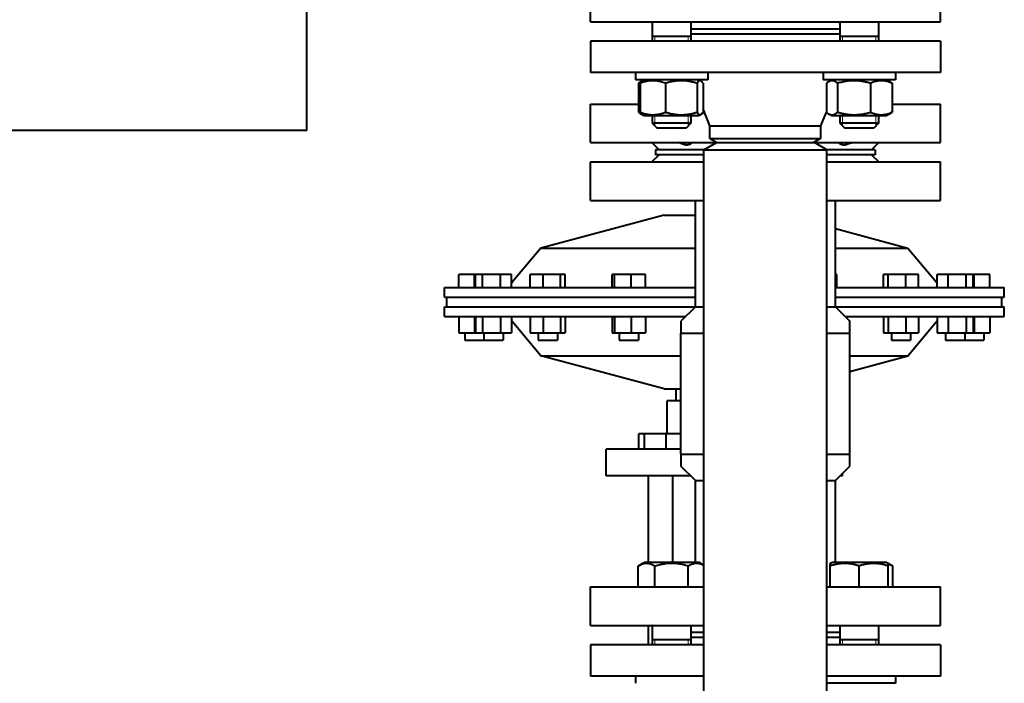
# Model space of a CAD drawing. Header units: millimetres. Extents: x -4428 to 3866, y -3426 to 3855.
# Tile 94 of 191: x -360 to 48, y 984 to 1259. Entities that reach past the tile are written whole.
import ezdxf

# ---------------------------------------------------------------- set-up
doc = ezdxf.new("R2010")
doc.units = ezdxf.units.MM
doc.linetypes.add('K5LT_BASIC', pattern=[0])
doc.linetypes.add('K5LT_THIN', pattern=[0])
doc.layers.add('Системный слой', color=7, linetype='Continuous')

# ---------------------------------------------------------------- blocks, each defined once
blk = doc.blocks.new('U0')
at = {"layer": 'Системный слой', "color": 150, "linetype": 'K5LT_BASIC', "lineweight": 40, "true_color": 0x0080ff}
for p, q in [((-241.34, 1212.57), (-241.34, 1392.07)), ((-123.84, 1257.57), (-123.84, 1273.57)), ((21.16, 1257.57), (21.16, 1273.57)), ((-123.84, 1257.57), (-51.34, 1257.57)), ((-98.23, 1257.46), (-98.34, 1257.57)), ((-98.23, 1257.57), (-98.23, 1249.57)), ((-82.23, 1257.57), (-82.23, 1249.57)), ((-51.34, 1257.57), (21.16, 1257.57)), ((-20.45, 1257.57), (-20.45, 1249.57)), ((-4.45, 1257.46), (-4.34, 1257.57)), ((-4.45, 1257.57), (-4.45, 1249.57)), ((-4.45, 1257.46), (-4.45, 1251.57)), ((-46.33, 1254.57), (-82.23, 1254.57)), ((-46.33, 1252.57), (-82.23, 1252.57)), ((-20.45, 1254.57), (-46.33, 1254.57)), ((-20.45, 1252.57), (-46.33, 1252.57)), ((-123.84, 1249.57), (-123.84, 1236.57)), ((21.16, 1249.57), (-123.84, 1249.57)), ((-98.34, 1249.57), (-98.23, 1249.68)), ((-82.23, 1251.57), (-98.23, 1251.57)), ((-13.87, 1251.57), (-20.45, 1251.57)), ((-4.45, 1251.57), (-13.87, 1251.57)), ((-4.34, 1249.57), (-4.45, 1249.68)), ((21.16, 1249.57), (21.16, 1236.57)), ((21.16, 1236.57), (-123.84, 1236.57)), ((-105.23, 1236.57), (-105.23, 1233.57)), ((-105.23, 1236.57), (-105.23, 1233.57)), ((-75.23, 1236.57), (-75.23, 1233.57)), ((-27.45, 1236.57), (-27.45, 1233.57)), ((2.55, 1236.57), (2.55, 1233.57)), ((-75.47, 1233.57), (-105.23, 1233.57)), ((-102.42, 1233.11), (-102.98, 1232.79)), ((-101.63, 1233.57), (-102.42, 1233.11)), ((-78.83, 1233.57), (-78.03, 1233.11)), ((-75.23, 1233.57), (-75.47, 1233.57)), ((2.55, 1233.57), (-27.45, 1233.57)), ((-23.85, 1233.57), (-25.19, 1232.79)), ((-1.05, 1233.57), (0.3, 1232.79)), ((-1.05, 1233.57), (-0.25, 1233.11)), ((-0.25, 1233.11), (-0.25, 1233.11)), ((-103.86, 1232.15), (-103.86, 1220.19)), ((-103.27, 1232.15), (-103.27, 1220.19)), ((-92.7, 1232.15), (-92.7, 1220.19)), ((-79.65, 1232.15), (-79.65, 1220.19)), ((-77.18, 1232.15), (-77.18, 1220.19)), ((-26.08, 1232.15), (-26.08, 1220.19)), ((-21.4, 1232.15), (-21.4, 1220.19)), ((-7.77, 1232.15), (-7.77, 1220.19)), ((1.19, 1232.15), (1.19, 1220.19)), ((-123.84, 1207.57), (-123.84, 1223.57)), ((-123.84, 1223.57), (-103.86, 1223.57)), ((-74.34, 1214.57), (-77.18, 1221.53)), ((-28.34, 1214.57), (-26.05, 1220.16)), ((1.19, 1223.57), (21.16, 1223.57)), ((21.16, 1207.57), (21.16, 1223.57)), ((-102.98, 1219.55), (-102.42, 1219.23)), ((-102.42, 1219.23), (-101.63, 1218.77)), ((-101.63, 1218.77), (-92.26, 1218.77)), ((-98.23, 1218.77), (-98.23, 1215.57)), ((-92.26, 1218.77), (-78.83, 1218.77)), ((-82.23, 1218.77), (-82.23, 1215.57)), ((-78.03, 1219.23), (-78.83, 1218.77)), ((-77.48, 1219.55), (-78.03, 1219.23)), ((-25.19, 1219.55), (-23.85, 1218.77)), ((-23.85, 1218.77), (-1.23, 1218.77)), ((-20.45, 1218.77), (-20.45, 1215.57)), ((-20.45, 1218.77), (-20.45, 1215.57)), ((-4.45, 1218.77), (-4.45, 1215.57)), ((-1.23, 1218.77), (-1.05, 1218.77)), ((0.3, 1219.55), (-1.05, 1218.77)), ((-0.25, 1219.23), (-1.05, 1218.77)), ((-0.25, 1219.23), (-0.25, 1219.23)), ((-0.25, 1219.23), (-0.25, 1219.23)), ((-241.34, 1212.57), (-414.84, 1212.57)), ((-98.23, 1215.57), (-96.23, 1213.57)), ((-98.23, 1215.57), (-96.23, 1213.57)), ((-82.23, 1215.57), (-98.23, 1215.57)), ((-84.23, 1213.57), (-96.23, 1213.57)), ((-82.23, 1215.57), (-84.23, 1213.57)), ((-74.34, 1214.57), (-28.34, 1214.57)), ((-74.34, 1209.3), (-74.34, 1214.57)), ((-28.34, 1209.3), (-28.34, 1214.57)), ((-13.87, 1215.57), (-20.45, 1215.57)), ((-20.45, 1215.57), (-18.45, 1213.57)), ((-20.45, 1215.57), (-18.45, 1213.57)), ((-13.52, 1213.57), (-18.45, 1213.57)), ((-4.45, 1215.57), (-13.87, 1215.57)), ((-6.45, 1213.57), (-13.52, 1213.57)), ((-4.45, 1215.57), (-6.45, 1213.57)), ((-74.34, 1209.3), (-71.34, 1207.57)), ((-74.34, 1209.3), (-28.34, 1209.3)), ((-28.34, 1209.3), (-31.34, 1207.57)), ((-123.84, 1207.57), (-71.64, 1207.57)), ((-98.34, 1207.57), (-95.34, 1204.57)), ((-96.84, 1204.57), (-96.84, 1202.57)), ((-76.84, 1204.57), (-96.84, 1204.57)), ((-76.84, 1204.57), (-71.64, 1207.57)), ((-76.84, 810.57), (-76.84, 1204.57)), ((-76.84, 1204.57), (-25.84, 1204.57)), ((-71.64, 1207.57), (-31.03, 1207.57)), ((-31.03, 1207.57), (21.16, 1207.57)), ((-25.84, 1204.57), (-31.03, 1207.57)), ((-25.84, 810.57), (-25.84, 1204.57)), ((-5.84, 1204.57), (-25.84, 1204.57)), ((-4.34, 1207.57), (-7.34, 1204.57)), ((-5.84, 1204.57), (-5.84, 1202.57)), ((-123.84, 1199.57), (-76.84, 1199.57)), ((-123.84, 1183.57), (-123.84, 1199.57)), ((-95.34, 1202.57), (-98.34, 1199.57)), ((-76.84, 1202.57), (-96.84, 1202.57)), ((-5.84, 1202.57), (-25.84, 1202.57)), ((-25.84, 1199.57), (21.16, 1199.57)), ((-7.34, 1202.57), (-4.34, 1199.57)), ((21.16, 1183.57), (21.16, 1199.57)), ((-123.84, 1183.57), (-76.84, 1183.57)), ((-80.34, 1139.57), (-80.34, 1183.57)), ((-25.84, 1183.57), (21.16, 1183.57)), ((-22.34, 1139.57), (-22.34, 1183.57)), ((-93.34, 1177.57), (-144.33, 1163.91)), ((-93.34, 1177.57), (-80.34, 1177.57)), ((-22.34, 1171.95), (7.66, 1163.91)), ((-144.33, 1163.91), (-156.24, 1149.72)), ((-144.33, 1163.91), (-80.34, 1163.91)), ((-22.34, 1163.91), (7.66, 1163.91)), ((7.66, 1163.91), (19.57, 1149.72)), ((-178.34, 1147.57), (-178.34, 1152.87)), ((-171.84, 1152.87), (-178.34, 1152.87)), ((-171.84, 1147.57), (-171.84, 1152.87)), ((-171.4, 1152.87), (-171.84, 1152.87)), ((-171.4, 1147.57), (-171.4, 1152.87)), ((-168.53, 1152.87), (-171.4, 1152.87)), ((-168.53, 1147.57), (-168.53, 1152.87)), ((-161.09, 1152.87), (-168.53, 1152.87)), ((-161.09, 1147.57), (-161.09, 1152.87)), ((-156.52, 1152.87), (-161.09, 1152.87)), ((-156.52, 1147.57), (-156.52, 1152.87)), ((-148.77, 1147.57), (-148.77, 1152.87)), ((-143.46, 1152.87), (-148.77, 1152.87)), ((-143.46, 1147.57), (-143.46, 1152.87)), ((-136.21, 1152.87), (-143.46, 1152.87)), ((-134.27, 1152.87), (-136.21, 1152.87)), ((-136.21, 1147.57), (-136.21, 1152.87)), ((-134.27, 1147.57), (-134.27, 1152.87)), ((-114.88, 1147.57), (-114.88, 1152.87)), ((-113.9, 1152.87), (-114.88, 1152.87)), ((-113.9, 1147.57), (-113.9, 1152.87)), ((-106.96, 1152.87), (-113.9, 1152.87)), ((-106.96, 1147.57), (-106.96, 1152.87)), ((-101.01, 1152.87), (-106.96, 1152.87)), ((-101.01, 1147.57), (-101.01, 1152.87)), ((-21.79, 1152.87), (-22.34, 1152.87)), ((-21.79, 1147.57), (-21.79, 1152.87)), ((-2.4, 1147.57), (-2.4, 1152.87)), ((-0.46, 1152.87), (-2.4, 1152.87)), ((-0.46, 1147.57), (-0.46, 1152.87)), ((6.79, 1152.87), (-0.46, 1152.87)), ((6.79, 1147.57), (6.79, 1152.87)), ((12.1, 1152.87), (6.79, 1152.87)), ((12.1, 1147.57), (12.1, 1152.87)), ((24.41, 1152.87), (19.84, 1152.87)), ((19.84, 1147.57), (19.84, 1152.87)), ((31.85, 1152.87), (24.41, 1152.87)), ((24.41, 1147.57), (24.41, 1152.87)), ((34.73, 1152.87), (31.85, 1152.87)), ((31.85, 1147.57), (31.85, 1152.87)), ((35.16, 1152.87), (34.73, 1152.87)), ((34.73, 1147.57), (34.73, 1152.87)), ((35.16, 1147.57), (35.16, 1152.87)), ((41.66, 1152.87), (35.16, 1152.87)), ((41.66, 1147.57), (41.66, 1152.87)), ((-184.34, 1147.57), (-80.34, 1147.57)), ((-184.34, 1143.57), (-184.34, 1147.57)), ((-22.34, 1147.57), (47.66, 1147.57)), ((47.66, 1143.57), (47.66, 1147.57)), ((-184.34, 1143.57), (-80.34, 1143.57)), ((-183.34, 1139.57), (-183.34, 1143.57)), ((-22.34, 1143.57), (47.66, 1143.57)), ((46.66, 1139.57), (46.66, 1143.57)), ((-184.34, 1135.57), (-184.34, 1139.57)), ((-184.34, 1139.57), (-80.34, 1139.57)), ((-80.34, 1139.57), (-86.34, 1133.57)), ((-80.34, 1139.57), (-76.84, 1139.57)), ((-25.84, 1139.57), (-22.34, 1139.57)), ((-22.34, 1139.57), (-16.34, 1133.57)), ((-22.34, 1139.57), (47.66, 1139.57)), ((47.66, 1135.57), (47.66, 1139.57)), ((-184.34, 1135.57), (-84.34, 1135.57)), ((-178.34, 1135.57), (-178.34, 1128.77)), ((-171.84, 1135.57), (-171.84, 1128.77)), ((-171.4, 1135.57), (-171.4, 1128.77)), ((-168.53, 1135.57), (-168.53, 1128.77)), ((-161.09, 1135.57), (-161.09, 1128.77)), ((-156.52, 1135.57), (-156.52, 1128.77)), ((-148.77, 1135.57), (-148.77, 1128.77)), ((-143.46, 1135.57), (-143.46, 1128.77)), ((-136.21, 1135.57), (-136.21, 1128.77)), ((-134.27, 1135.57), (-134.27, 1128.77)), ((-114.88, 1135.57), (-114.88, 1128.77)), ((-113.9, 1135.57), (-113.9, 1128.77)), ((-106.96, 1135.57), (-106.96, 1128.77)), ((-101.01, 1135.57), (-101.01, 1128.77)), ((-18.34, 1135.57), (47.66, 1135.57)), ((-2.4, 1135.57), (-2.4, 1128.77)), ((-0.46, 1135.57), (-0.46, 1128.77)), ((6.79, 1135.57), (6.79, 1128.77)), ((12.1, 1135.57), (12.1, 1128.77)), ((19.84, 1135.57), (19.84, 1128.77)), ((24.41, 1135.57), (24.41, 1128.77)), ((31.85, 1135.57), (31.85, 1128.77)), ((34.73, 1135.57), (34.73, 1128.77)), ((35.16, 1135.57), (35.16, 1128.77)), ((41.66, 1135.57), (41.66, 1128.77)), ((-144.33, 1119.24), (-156.24, 1133.43)), ((-86.34, 1133.57), (-86.34, 1128.57)), ((-16.34, 1128.57), (-16.34, 1133.57)), ((7.66, 1119.24), (19.57, 1133.43)), ((-178.34, 1128.77), (-171.84, 1128.77)), ((-175.84, 1128.77), (-175.84, 1125.77)), ((-171.84, 1128.77), (-171.4, 1128.77)), ((-171.4, 1128.77), (-168.53, 1128.77)), ((-168.53, 1128.77), (-161.09, 1128.77)), ((-167.96, 1128.77), (-167.96, 1125.77)), ((-161.09, 1128.77), (-156.52, 1128.77)), ((-159.96, 1128.77), (-159.96, 1125.77)), ((-148.77, 1128.77), (-143.46, 1128.77)), ((-145.52, 1128.77), (-145.52, 1125.77)), ((-143.46, 1128.77), (-136.21, 1128.77)), ((-137.52, 1128.77), (-137.52, 1125.77)), ((-136.21, 1128.77), (-134.27, 1128.77)), ((-114.88, 1128.77), (-113.9, 1128.77)), ((-113.9, 1128.77), (-106.96, 1128.77)), ((-111.94, 1128.77), (-111.94, 1125.77)), ((-106.96, 1128.77), (-101.01, 1128.77)), ((-103.94, 1128.77), (-103.94, 1125.77)), ((-86.34, 1128.57), (-76.84, 1128.57)), ((-86.34, 1078.57), (-86.34, 1128.57)), ((-25.84, 1128.57), (-16.34, 1128.57)), ((-16.34, 1078.57), (-16.34, 1128.57)), ((-2.4, 1128.77), (-0.46, 1128.77)), ((-0.46, 1128.77), (6.79, 1128.77)), ((0.85, 1128.77), (0.85, 1125.77)), ((6.79, 1128.77), (12.1, 1128.77)), ((8.85, 1128.77), (8.85, 1125.77)), ((19.84, 1128.77), (24.41, 1128.77)), ((23.29, 1128.77), (23.29, 1125.77)), ((24.41, 1128.77), (31.85, 1128.77)), ((31.29, 1128.77), (31.29, 1125.77)), ((31.85, 1128.77), (34.73, 1128.77)), ((34.73, 1128.77), (35.16, 1128.77)), ((35.16, 1128.77), (41.66, 1128.77)), ((39.16, 1128.77), (39.16, 1125.77)), ((-175.84, 1125.77), (-167.96, 1125.77)), ((-167.96, 1125.77), (-167.65, 1125.77)), ((-167.65, 1125.77), (-159.96, 1125.77)), ((-145.52, 1125.77), (-144.35, 1125.77)), ((-144.35, 1125.77), (-137.52, 1125.77)), ((-111.94, 1125.77), (-109.47, 1125.77)), ((-109.47, 1125.77), (-103.94, 1125.77)), ((0.85, 1125.77), (7.68, 1125.77)), ((7.68, 1125.77), (8.85, 1125.77)), ((23.29, 1125.77), (30.98, 1125.77)), ((30.98, 1125.77), (31.29, 1125.77)), ((31.29, 1125.77), (39.16, 1125.77)), ((-144.33, 1119.24), (-86.34, 1119.24)), ((-93.34, 1105.57), (-144.33, 1119.24)), ((-16.34, 1119.24), (7.66, 1119.24)), ((-16.34, 1112.81), (7.66, 1119.24)), ((-93.34, 1105.57), (-86.34, 1105.57)), ((-88.34, 1100.57), (-88.34, 1105.57)), ((-86.34, 1100.57), (-92.01, 1100.57)), ((-92.01, 1086.97), (-92.01, 1100.57)), ((-101.38, 1086.97), (-103.78, 1086.97)), ((-103.78, 1080.57), (-103.78, 1086.97)), ((-92.46, 1086.97), (-101.38, 1086.97)), ((-101.38, 1080.57), (-101.38, 1086.97)), ((-92.46, 1080.57), (-92.46, 1086.97)), ((-86.34, 1086.97), (-92.46, 1086.97)), ((-117.34, 1069.57), (-117.34, 1080.57)), ((-86.34, 1080.57), (-117.34, 1080.57)), ((-86.34, 1078.57), (-86.34, 1073.57)), ((-86.34, 1078.57), (-76.84, 1078.57)), ((-25.84, 1078.57), (-16.34, 1078.57)), ((-16.34, 1073.57), (-16.34, 1078.57)), ((-80.34, 1067.57), (-86.34, 1073.57)), ((-22.34, 1067.57), (-16.34, 1073.57)), ((-82.34, 1069.57), (-117.34, 1069.57)), ((-99.85, 1069.57), (-99.85, 1033.57)), ((-89.85, 1069.57), (-89.85, 1033.57)), ((-19.34, 1069.57), (-20.34, 1069.57)), ((-19.34, 1069.57), (-19.34, 1070.57)), ((-80.34, 1067.57), (-76.84, 1067.57)), ((-80.34, 1033.57), (-80.34, 1067.57)), ((-25.84, 1067.57), (-22.34, 1067.57)), ((-22.34, 1033.57), (-22.34, 1067.57)), ((-104.08, 1032.15), (-101.63, 1033.57)), ((-78.83, 1033.57), (-101.63, 1033.57)), ((-76.84, 1032.42), (-78.83, 1033.57)), ((-24.45, 1033.23), (-23.85, 1033.57)), ((-24.45, 1032.15), (-24.45, 1033.23)), ((-1.05, 1033.57), (-23.85, 1033.57)), ((-0.45, 1033.23), (-1.05, 1033.57)), ((1.41, 1032.15), (-0.45, 1033.23)), ((-0.45, 1033.23), (-0.45, 1032.15)), ((-104.08, 1023.57), (-104.08, 1032.15)), ((-97.16, 1023.57), (-97.16, 1032.15)), ((-83.3, 1023.57), (-83.3, 1032.15)), ((-24.45, 1023.57), (-24.45, 1032.15)), ((-12.45, 1023.57), (-12.45, 1032.15)), ((-0.45, 1023.57), (-0.45, 1032.15)), ((1.41, 1023.57), (1.41, 1032.15)), ((-123.84, 1023.57), (-76.84, 1023.57)), ((-123.84, 1007.57), (-123.84, 1023.57)), ((-25.84, 1023.57), (21.16, 1023.57)), ((21.16, 1007.57), (21.16, 1023.57)), ((-123.84, 1007.57), (-76.84, 1007.57)), ((-99.85, 1007.57), (-99.85, 999.57)), ((-98.23, 1007.46), (-98.34, 1007.57)), ((-98.23, 1007.57), (-98.23, 999.57)), ((-82.23, 1007.57), (-82.23, 999.57)), ((-76.84, 1004.57), (-82.23, 1004.57)), ((-25.84, 1007.57), (21.16, 1007.57)), ((-20.45, 1004.57), (-25.84, 1004.57)), ((-20.45, 1007.57), (-20.45, 999.57)), ((-4.45, 1007.46), (-4.34, 1007.57)), ((-4.45, 1007.57), (-4.45, 999.57)), ((-98.34, 999.57), (-98.23, 999.68)), ((-82.23, 1001.57), (-98.23, 1001.57)), ((-76.84, 1002.57), (-82.23, 1002.57)), ((-20.45, 1002.57), (-25.84, 1002.57)), ((-4.45, 1001.57), (-20.45, 1001.57)), ((-4.34, 999.57), (-4.45, 999.68)), ((-123.84, 999.57), (-123.84, 986.57)), ((-76.84, 999.57), (-123.84, 999.57)), ((21.16, 999.57), (-25.84, 999.57)), ((21.16, 999.57), (21.16, 986.57)), ((-76.84, 986.57), (-123.84, 986.57)), ((-105.23, 986.57), (-105.23, 983.57)), ((21.16, 986.57), (-25.84, 986.57)), ((2.55, 983.57), (-25.84, 983.57)), ((2.55, 986.57), (2.55, 983.57))]:
    blk.add_line(p, q, dxfattribs=at)
at = {"layer": 'Системный слой', "color": 7, "linetype": 'K5LT_THIN', "lineweight": 20}
for p, q in [((-97.14, 1251.57), (-97.14, 1249.57)), ((-83.31, 1251.57), (-83.31, 1249.57)), ((-19.36, 1251.57), (-19.36, 1249.57)), ((-5.53, 1251.57), (-5.53, 1249.57)), ((-97.14, 1218.77), (-97.14, 1215.57)), ((-83.31, 1218.77), (-83.31, 1215.57)), ((-19.36, 1218.77), (-19.36, 1215.57)), ((-5.53, 1218.77), (-5.53, 1215.57)), ((-97.14, 1215.57), (-97.14, 1214.49)), ((-83.31, 1215.57), (-83.31, 1214.49)), ((-19.36, 1215.57), (-19.36, 1214.49)), ((-5.53, 1215.57), (-5.53, 1214.49)), ((-97.14, 1001.57), (-97.14, 999.57)), ((-83.31, 1001.57), (-83.31, 999.57)), ((-19.36, 1001.57), (-19.36, 999.57)), ((-5.53, 1001.57), (-5.53, 999.57))]:
    blk.add_line(p, q, dxfattribs=at)
at = {"layer": 'Системный слой', "color": 150, "linetype": 'K5LT_BASIC', "lineweight": 40, "true_color": 0x0080ff}
for points, knots in [([(-82.23, 1257.08), (-82.22, 1257.09), (-82.2, 1257.1), (-82.16, 1257.13), (-82.12, 1257.17), (-82.08, 1257.21), (-82.04, 1257.25), (-82, 1257.29), (-81.96, 1257.33), (-81.93, 1257.37), (-81.89, 1257.41), (-81.86, 1257.45), (-81.82, 1257.5), (-81.79, 1257.54), (-81.77, 1257.57)], [0.8475437, 0.8475437, 0.8475437, 0.8475437, 0.8528988, 0.8660818, 0.8790451, 0.8918616, 0.9044449, 0.9169442, 0.9292133, 0.9413354, 0.9532436, 0.9650918, 0.9767995, 1, 1, 1, 1]), ([(-20.9, 1257.57), (-20.88, 1257.54), (-20.85, 1257.49), (-20.79, 1257.42), (-20.75, 1257.37), (-20.7, 1257.32), (-20.66, 1257.27), (-20.61, 1257.23), (-20.57, 1257.18), (-20.52, 1257.14), (-20.48, 1257.11), (-20.45, 1257.09), (-20.45, 1257.08)], [0, 0, 0, 0, 0.024557, 0.0441736, 0.0588023, 0.0733937, 0.08788, 0.1022988, 0.1166211, 0.1309159, 0.1451835, 0.1524292, 0.1524292, 0.1524292, 0.1524292]), ([(-102.98, 1232.79), (-103.11, 1232.71), (-103.41, 1232.52), (-103.7, 1232.29), (-103.86, 1232.15)], [0, 0, 0, 0, 2.290893, 5, 5, 5, 5]), ([(-92.7, 1232.15), (-93.06, 1232.29), (-93.59, 1232.48), (-94.36, 1232.71), (-94.89, 1232.85), (-95.52, 1232.98), (-96.02, 1233.07), (-96.61, 1233.15), (-97.16, 1233.2), (-97.8, 1233.23), (-98.42, 1233.22), (-99.01, 1233.19), (-99.58, 1233.13), (-100.23, 1233.03), (-101.13, 1232.84), (-102.17, 1232.55), (-102.94, 1232.28), (-103.27, 1232.15)], [0, 0, 0, 0, 1.889793, 2.772286, 3.97396, 4.613199, 5.962253, 6.508307, 7.620707, 8.715255, 9.746093, 10.721757, 11.68135, 12.629021, 14.021816, 16.259909, 18, 18, 18, 18]), ([(-103.27, 1232.15), (-103.19, 1232.28), (-103.02, 1232.54), (-102.8, 1232.81), (-102.6, 1233), (-102.48, 1233.08), (-102.42, 1233.11)], [0, 0, 0, 0, 1.981146, 4.26887, 5.486859, 7, 7, 7, 7]), ([(-79.65, 1232.15), (-80.1, 1232.29), (-80.76, 1232.48), (-81.71, 1232.71), (-82.36, 1232.85), (-83.13, 1232.98), (-83.75, 1233.07), (-84.48, 1233.15), (-85.16, 1233.2), (-85.95, 1233.23), (-86.71, 1233.22), (-87.44, 1233.19), (-88.14, 1233.13), (-88.95, 1233.03), (-90.06, 1232.84), (-91.35, 1232.55), (-92.29, 1232.28), (-92.7, 1232.15)], [0, 0, 0, 0, 1.889793, 2.772286, 3.97396, 4.613199, 5.962253, 6.508307, 7.620707, 8.715255, 9.746093, 10.721757, 11.68135, 12.629021, 14.021816, 16.259909, 18, 18, 18, 18]), ([(-78.03, 1233.11), (-78.1, 1233.15), (-78.23, 1233.21), (-78.43, 1233.23), (-78.6, 1233.21), (-78.77, 1233.14), (-78.99, 1233), (-79.29, 1232.7), (-79.53, 1232.36), (-79.65, 1232.15)], [0, 0, 0, 0, 1.317058, 2.390441, 3.484831, 4.457242, 5.465759, 7.622631, 10, 10, 10, 10]), ([(-77.18, 1232.15), (-77.26, 1232.28), (-77.43, 1232.54), (-77.65, 1232.81), (-77.86, 1233), (-77.97, 1233.08), (-78.03, 1233.11)], [0, 0, 0, 0, 1.981146, 4.26887, 5.486859, 7, 7, 7, 7]), ([(-25.19, 1232.79), (-25.33, 1232.71), (-25.63, 1232.52), (-25.92, 1232.29), (-26.08, 1232.15)], [0, 0, 0, 0, 2.290893, 5, 5, 5, 5]), ([(-21.4, 1232.15), (-21.6, 1232.32), (-21.97, 1232.61), (-22.46, 1232.9), (-22.86, 1233.07), (-23.2, 1233.17), (-23.52, 1233.22), (-23.84, 1233.23), (-24.16, 1233.2), (-24.47, 1233.12), (-24.82, 1232.99), (-25.06, 1232.87), (-25.19, 1232.79)], [0, 0, 0, 0, 2.104695, 3.868342, 5.076615, 6.226786, 7.309768, 8.378924, 9.454811, 10.526702, 11.590336, 13, 13, 13, 13]), ([(-7.77, 1232.15), (-8.23, 1232.29), (-8.92, 1232.48), (-10.07, 1232.74), (-10.93, 1232.91), (-11.87, 1233.05), (-12.64, 1233.14), (-13.52, 1233.2), (-14.38, 1233.23), (-15.17, 1233.22), (-16.05, 1233.18), (-17, 1233.09), (-18.18, 1232.92), (-19.65, 1232.63), (-20.76, 1232.34), (-21.4, 1232.15)], [0, 0, 0, 0, 1.679816, 2.464254, 4.100621, 4.689754, 5.785161, 6.773962, 7.746893, 8.757247, 9.530451, 10.808294, 12.055167, 13.667644, 16, 16, 16, 16]), ([(1.19, 1232.15), (0.84, 1232.31), (0.33, 1232.52), (-0.43, 1232.78), (-0.95, 1232.92), (-1.51, 1233.05), (-2.01, 1233.14), (-2.59, 1233.2), (-3.14, 1233.23), (-3.66, 1233.22), (-4.16, 1233.19), (-4.64, 1233.13), (-5.19, 1233.03), (-5.95, 1232.84), (-6.84, 1232.55), (-7.49, 1232.28), (-7.77, 1232.15)], [0, 0, 0, 0, 2.031977, 2.95448, 4.35691, 4.982864, 6.146734, 7.197334, 8.231074, 9.204643, 10.126104, 11.032386, 11.927409, 13.242826, 15.356581, 17, 17, 17, 17]), ([(0.3, 1232.79), (0.44, 1232.71), (0.74, 1232.52), (1.03, 1232.29), (1.19, 1232.15)], [0, 0, 0, 0, 2.290893, 5, 5, 5, 5]), ([(-103.86, 1220.19), (-103.71, 1220.06), (-103.41, 1219.83), (-103.12, 1219.63), (-102.98, 1219.55)], [0, 0, 0, 0, 2.642891, 5, 5, 5, 5]), ([(-102.42, 1219.23), (-102.48, 1219.27), (-102.61, 1219.35), (-102.86, 1219.6), (-103.08, 1219.89), (-103.24, 1220.14), (-103.27, 1220.19)], [0, 0, 0, 0, 1.490774, 3.022427, 6.201946, 7, 7, 7, 7]), ([(-103.27, 1220.19), (-102.91, 1220.05), (-102.38, 1219.87), (-101.61, 1219.64), (-101.08, 1219.5), (-100.45, 1219.36), (-99.95, 1219.27), (-99.36, 1219.19), (-98.81, 1219.14), (-98.17, 1219.11), (-97.55, 1219.12), (-96.96, 1219.16), (-96.39, 1219.22), (-95.74, 1219.32), (-94.84, 1219.5), (-93.79, 1219.8), (-93.03, 1220.07), (-92.7, 1220.19)], [0, 0, 0, 0, 1.889793, 2.772286, 3.97396, 4.613199, 5.962253, 6.508307, 7.620707, 8.715255, 9.746093, 10.721757, 11.68135, 12.629021, 14.021816, 16.259909, 18, 18, 18, 18]), ([(-92.7, 1220.19), (-92.25, 1220.05), (-91.6, 1219.87), (-90.65, 1219.64), (-89.99, 1219.5), (-89.22, 1219.36), (-88.6, 1219.27), (-87.87, 1219.19), (-87.2, 1219.14), (-86.4, 1219.11), (-85.64, 1219.12), (-84.91, 1219.16), (-84.21, 1219.22), (-83.41, 1219.32), (-82.3, 1219.5), (-81.01, 1219.8), (-80.06, 1220.07), (-79.65, 1220.19)], [0, 0, 0, 0, 1.889793, 2.772286, 3.97396, 4.613199, 5.962253, 6.508307, 7.620707, 8.715255, 9.746093, 10.721757, 11.68135, 12.629021, 14.021816, 16.259909, 18, 18, 18, 18]), ([(-79.65, 1220.19), (-79.56, 1220.03), (-79.4, 1219.81), (-79.2, 1219.56), (-79.05, 1219.41), (-78.9, 1219.28), (-78.74, 1219.19), (-78.58, 1219.13), (-78.4, 1219.11), (-78.22, 1219.14), (-78.09, 1219.2), (-78.03, 1219.23)], [0, 0, 0, 0, 2.2333, 3.447435, 4.61132, 5.62271, 6.800628, 8.039155, 9.204533, 10.653771, 12, 12, 12, 12]), ([(-78.03, 1219.23), (-77.97, 1219.27), (-77.85, 1219.35), (-77.6, 1219.6), (-77.37, 1219.89), (-77.22, 1220.14), (-77.18, 1220.19)], [0, 0, 0, 0, 1.490774, 3.022427, 6.201946, 7, 7, 7, 7]), ([(-76.62, 1220.16), (-76.77, 1220.04), (-77.05, 1219.82), (-77.34, 1219.63), (-77.48, 1219.55)], [0, 0, 0, 0, 2.546314, 5, 5, 5, 5]), ([(-26.08, 1220.19), (-25.93, 1220.06), (-25.63, 1219.83), (-25.33, 1219.63), (-25.19, 1219.55)], [0, 0, 0, 0, 2.642891, 5, 5, 5, 5]), ([(-25.19, 1219.55), (-25.07, 1219.48), (-24.85, 1219.36), (-24.51, 1219.24), (-24.23, 1219.16), (-23.97, 1219.13), (-23.74, 1219.11), (-23.51, 1219.13), (-23.27, 1219.16), (-23.01, 1219.23), (-22.62, 1219.36), (-22.07, 1219.66), (-21.64, 1219.99), (-21.4, 1220.19)], [0, 0, 0, 0, 1.389739, 2.490688, 3.662037, 4.483415, 5.335479, 6.187121, 7.050607, 7.896729, 9.119035, 11.294354, 14, 14, 14, 14]), ([(-21.4, 1220.19), (-20.94, 1220.05), (-20.25, 1219.87), (-19.1, 1219.6), (-18.24, 1219.44), (-17.3, 1219.29), (-16.53, 1219.21), (-15.65, 1219.14), (-14.79, 1219.11), (-14, 1219.12), (-13.12, 1219.17), (-12.17, 1219.25), (-10.99, 1219.42), (-9.52, 1219.71), (-8.41, 1220), (-7.77, 1220.19)], [0, 0, 0, 0, 1.679816, 2.464254, 4.100621, 4.689754, 5.785161, 6.773962, 7.746893, 8.757247, 9.530451, 10.808294, 12.055167, 13.667644, 16, 16, 16, 16]), ([(-7.77, 1220.19), (-7.42, 1220.04), (-6.91, 1219.83), (-6.15, 1219.57), (-5.63, 1219.42), (-5.07, 1219.29), (-4.57, 1219.21), (-3.99, 1219.14), (-3.44, 1219.11), (-2.92, 1219.12), (-2.42, 1219.16), (-1.94, 1219.22), (-1.39, 1219.32), (-0.62, 1219.5), (0.26, 1219.8), (0.91, 1220.07), (1.19, 1220.19)], [0, 0, 0, 0, 2.031977, 2.95448, 4.35691, 4.982864, 6.146734, 7.197334, 8.231074, 9.204643, 10.126104, 11.032386, 11.927409, 13.242826, 15.356581, 17, 17, 17, 17]), ([(1.19, 1220.19), (1.03, 1220.06), (0.74, 1219.83), (0.44, 1219.63), (0.3, 1219.55)], [0, 0, 0, 0, 2.642891, 5, 5, 5, 5]), ([(-81.77, 1207.57), (-81.86, 1207.44), (-82.06, 1207.21), (-82.37, 1206.96), (-82.67, 1206.8), (-82.96, 1206.69), (-83.26, 1206.62), (-83.61, 1206.57), (-83.99, 1206.57), (-84.43, 1206.6), (-84.88, 1206.69), (-85.39, 1206.82), (-85.98, 1207.02), (-86.59, 1207.28), (-87, 1207.49), (-87.15, 1207.57)], [0, 0, 0, 0, 1.765636, 3.272846, 4.282252, 5.28521, 6.272993, 7.223703, 8.367879, 9.465948, 10.726131, 11.745735, 13.157353, 14.897454, 16, 16, 16, 16]), ([(-15.52, 1207.57), (-15.81, 1207.42), (-16.35, 1207.16), (-17, 1206.91), (-17.52, 1206.75), (-17.96, 1206.65), (-18.43, 1206.58), (-18.86, 1206.57), (-19.27, 1206.59), (-19.63, 1206.67), (-19.99, 1206.79), (-20.38, 1207.01), (-20.69, 1207.28), (-20.86, 1207.5), (-20.9, 1207.57)], [0, 0, 0, 0, 1.891075, 3.540158, 4.251254, 5.420916, 6.551408, 7.634125, 8.672733, 9.860916, 10.821103, 12.147778, 14.142086, 15, 15, 15, 15]), ([(-156.24, 1149.72), (-156.33, 1149.61), (-156.42, 1149.51), (-156.51, 1149.41), (-156.51, 1149.41), (-156.52, 1149.41)], [0, 0, 0, 0, 3.393165, 3.393165, 3.459531, 3.459531, 3.459531, 3.459531]), ([(19.57, 1149.72), (19.65, 1149.61), (19.74, 1149.51), (19.84, 1149.41), (19.84, 1149.41), (19.84, 1149.41)], [0, 0, 0, 0, 3.314277, 3.314277, 3.3791, 3.3791, 3.3791, 3.3791]), ([(-156.52, 1133.74), (-156.51, 1133.73), (-156.5, 1133.72), (-156.47, 1133.69), (-156.46, 1133.67), (-156.4, 1133.62), (-156.37, 1133.58), (-156.3, 1133.5), (-156.27, 1133.47), (-156.24, 1133.43)], [39.620432, 39.620432, 39.620432, 39.620432, 39.919753, 39.919753, 40.552442, 40.552442, 41.816146, 41.816146, 43, 43, 43, 43]), ([(19.84, 1133.74), (19.83, 1133.72), (19.81, 1133.7), (19.77, 1133.65), (19.74, 1133.63), (19.68, 1133.56), (19.64, 1133.52), (19.6, 1133.46), (19.58, 1133.45), (19.57, 1133.43)], [35.919862, 35.919862, 35.919862, 35.919862, 36.481157, 36.481157, 37.346283, 37.346283, 38.499902, 38.499902, 39, 39, 39, 39]), ([(-97.16, 1032.15), (-97.42, 1032.31), (-97.87, 1032.54), (-98.46, 1032.8), (-98.86, 1032.94), (-99.24, 1033.05), (-99.63, 1033.14), (-100.08, 1033.2), (-100.5, 1033.23), (-100.9, 1033.22), (-101.29, 1033.19), (-101.66, 1033.13), (-102.09, 1033.03), (-102.68, 1032.84), (-103.37, 1032.55), (-103.87, 1032.28), (-104.08, 1032.15)], [0, 0, 0, 0, 2.031977, 3.339718, 4.35691, 4.982864, 6.146734, 7.197334, 8.231074, 9.204643, 10.126104, 11.032386, 11.927409, 13.242826, 15.356581, 17, 17, 17, 17]), ([(-83.3, 1032.15), (-83.62, 1032.25), (-84.45, 1032.47), (-85.95, 1032.82), (-87.45, 1033.06), (-88.62, 1033.17), (-89.27, 1033.21), (-89.69, 1033.22), (-90.04, 1033.23), (-90.42, 1033.23), (-90.89, 1033.22), (-91.46, 1033.19), (-92.28, 1033.13), (-93.47, 1032.99), (-94.82, 1032.75), (-96.09, 1032.45), (-96.8, 1032.26), (-97.16, 1032.15)], [0, 0, 0, 0, 3.152296, 8.024027, 14.430358, 17.4743, 18.996271, 20.518242, 21.409855, 22.301468, 24.084694, 25.867919, 27.651145, 31.792504, 37.072525, 40.536262, 44, 44, 44, 44]), ([(-76.84, 1032.41), (-77.14, 1032.57), (-77.64, 1032.79), (-78.29, 1033.01), (-78.75, 1033.12), (-79.13, 1033.18), (-79.47, 1033.22), (-79.82, 1033.23), (-80.17, 1033.22), (-80.52, 1033.19), (-80.94, 1033.12), (-81.41, 1033), (-82.22, 1032.72), (-82.85, 1032.41), (-83.3, 1032.15)], [0, 0, 0, 0, 2.158706, 3.494438, 4.571684, 5.324316, 6.094564, 6.947365, 7.687617, 8.50855, 9.33385, 10.572067, 11.798903, 15, 15, 15, 15]), ([(-12.45, 1032.15), (-12.86, 1032.29), (-13.46, 1032.48), (-14.33, 1032.71), (-14.94, 1032.85), (-15.65, 1032.98), (-16.21, 1033.07), (-16.89, 1033.15), (-17.51, 1033.2), (-18.24, 1033.23), (-18.94, 1033.22), (-19.61, 1033.19), (-20.26, 1033.13), (-20.99, 1033.03), (-22.02, 1032.84), (-23.2, 1032.55), (-24.07, 1032.28), (-24.45, 1032.15)], [0, 0, 0, 0, 1.889793, 2.772286, 3.97396, 4.613199, 5.962253, 6.508307, 7.620707, 8.715255, 9.746093, 10.721757, 11.68135, 12.629021, 14.021816, 16.259909, 18, 18, 18, 18]), ([(-0.45, 1032.15), (-0.86, 1032.29), (-1.46, 1032.48), (-2.33, 1032.71), (-2.94, 1032.85), (-3.65, 1032.98), (-4.21, 1033.07), (-4.89, 1033.15), (-5.51, 1033.2), (-6.24, 1033.23), (-6.94, 1033.22), (-7.61, 1033.19), (-8.26, 1033.13), (-8.99, 1033.03), (-10.02, 1032.84), (-11.2, 1032.55), (-12.07, 1032.28), (-12.45, 1032.15)], [0, 0, 0, 0, 1.889793, 2.772286, 3.97396, 4.613199, 5.962253, 6.508307, 7.620707, 8.715255, 9.746093, 10.721757, 11.68135, 12.629021, 14.021816, 16.259909, 18, 18, 18, 18]), ([(1.41, 1032.15), (1.22, 1032.27), (0.88, 1032.45), (0.26, 1032.74), (-0.16, 1032.9), (-0.45, 1032.98)], [0, 0, 0, 0, 1.918281, 3.26766, 6, 6, 6, 6]), ([(-82.23, 1007.08), (-82.22, 1007.09), (-82.2, 1007.1), (-82.16, 1007.13), (-82.12, 1007.17), (-82.08, 1007.21), (-82.04, 1007.25), (-82, 1007.29), (-81.96, 1007.33), (-81.93, 1007.37), (-81.89, 1007.41), (-81.86, 1007.45), (-81.82, 1007.5), (-81.79, 1007.54), (-81.77, 1007.57)], [0.8475437, 0.8475437, 0.8475437, 0.8475437, 0.8528988, 0.8660818, 0.8790451, 0.8918616, 0.9044449, 0.9169442, 0.9292133, 0.9413354, 0.9532436, 0.9650918, 0.9767995, 1, 1, 1, 1]), ([(-20.9, 1007.57), (-20.88, 1007.54), (-20.85, 1007.49), (-20.79, 1007.42), (-20.75, 1007.37), (-20.7, 1007.32), (-20.66, 1007.27), (-20.61, 1007.23), (-20.57, 1007.18), (-20.52, 1007.14), (-20.48, 1007.11), (-20.45, 1007.09), (-20.45, 1007.08)], [0, 0, 0, 0, 0.024557, 0.0441736, 0.0588023, 0.0733937, 0.08788, 0.1022988, 0.1166211, 0.1309159, 0.1451835, 0.1524292, 0.1524292, 0.1524292, 0.1524292])]:
    blk.add_open_spline(points, degree=3, knots=knots, dxfattribs=at)
for points in [[(-102.61, 1232.98), (-102.73, 1232.93), (-102.85, 1232.86), (-102.98, 1232.79)], [(-77.41, 1219.85), (-77.15, 1219.95), (-76.89, 1220.06), (-76.63, 1220.17)], [(-102.98, 1219.55), (-102.85, 1219.48), (-102.73, 1219.42), (-102.61, 1219.36)]]:
    blk.add_open_spline(points, degree=3, dxfattribs=at)

msp = doc.modelspace()

# ---------------------------------------------------------------- block references
at = {"layer": 'Системный слой'}
msp.add_blockref('U0', (0, 0), dxfattribs=at)

doc.saveas('drawing.dxf')
